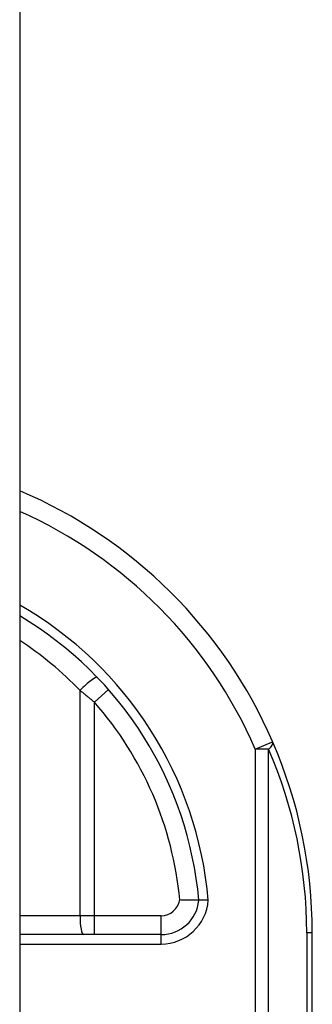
# Model space of a CAD drawing. Header units: inches. Extents: x 3.4 to 82.4, y 3.9 to 45.4.
# Tile 69 of 79: x 40.67 to 40.974, y 12.819 to 13.845. Entities that reach past the tile are written whole.
import ezdxf

# ---------------------------------------------------------------- set-up
doc = ezdxf.new("R2010")
doc.units = ezdxf.units.IN
doc.header["$MEASUREMENT"] = 0
doc.layers.add('Visible Edges(ANSI)', color=7, linetype='Continuous', lineweight=25)
doc.layers.add('Visible Tangent Edges(ANSI)', color=7, linetype='Continuous', lineweight=25)

msp = doc.modelspace()

# ---------------------------------------------------------------- linework, layer by layer
at = {"layer": 'Visible Edges(ANSI)'}
for p, q in [((40.6695, 31.551), (40.6695, 8.04)), ((40.8167, 12.892), (40.6695, 12.892)), ((40.974, 12.5275), (40.974, 12.894))]:
    msp.add_line(p, q, dxfattribs=at)
at = {"layer": 'Visible Edges(ANSI)', "flags": 128}
for points in [[(40.8559, 12.9277), (40.8559, 12.9277), (40.8557, 12.9277), (40.8555, 12.9277), (40.8552, 12.9277), (40.8548, 12.9277), (40.8544, 12.9277), (40.8539, 12.9277), (40.8532, 12.9277), (40.8526, 12.9277), (40.8518, 12.9277), (40.851, 12.9277), (40.8501, 12.9277), (40.8491, 12.9277), (40.8481, 12.9278), (40.8471, 12.9278), (40.846, 12.9278), (40.8448, 12.9278), (40.8437, 12.9278), (40.8424, 12.9279), (40.8412, 12.9279), (40.84, 12.9279), (40.8387, 12.928), (40.8374, 12.928), (40.8361, 12.9281)], [(40.8658, 12.9277), (40.8651, 12.9277), (40.8645, 12.9277), (40.8639, 12.9277), (40.8632, 12.9277), (40.8626, 12.9277), (40.862, 12.9277), (40.8614, 12.9277), (40.8608, 12.9277), (40.8603, 12.9277), (40.8598, 12.9277), (40.8593, 12.9277), (40.8588, 12.9277), (40.8584, 12.9277), (40.8579, 12.9277), (40.8576, 12.9277), (40.8572, 12.9277), (40.8569, 12.9277), (40.8567, 12.9277), (40.8564, 12.9277), (40.8562, 12.9277), (40.8561, 12.9277), (40.856, 12.9277), (40.8559, 12.9277), (40.8559, 12.9277)]]:
    msp.add_lwpolyline(points, dxfattribs=at)
at = {"layer": 'Visible Edges(ANSI)'}
for centre, radius, start, end in [((40.474, 12.894), 0.5, 23.4439, 66.9833), ((40.474, 12.894), 0.3834, 5.0431, 59.3398), ((40.474, 12.894), 0.5, 0, 23.4439), ((40.8167, 12.9314), 0.0394, 270, 354.6062)]:
    msp.add_arc(centre, radius, start, end, dxfattribs=at)
at = {"layer": 'Visible Tangent Edges(ANSI)'}
for p, q in [((40.7322, 13.1463), (40.7322, 12.9117)), ((40.762, 13.1471), (40.7472, 13.1341)), ((40.7472, 12.9117), (40.7472, 13.1341)), ((40.9147, 13.0851), (40.9327, 13.0929)), ((40.9147, 13.0851), (40.9147, 12.5279)), ((40.9286, 13.0851), (40.9147, 13.0851)), ((40.9286, 12.5279), (40.9286, 13.0851)), ((40.7322, 12.9117), (40.6695, 12.9117)), ((40.7472, 12.9117), (40.7322, 12.9117)), ((40.7472, 12.892), (40.7472, 12.9117)), ((40.8167, 12.9117), (40.7472, 12.9117)), ((40.8167, 12.892), (40.8167, 12.9117)), ((40.8167, 12.8822), (40.8167, 12.892)), ((40.974, 12.894), (40.9682, 12.894)), ((40.9682, 12.894), (40.9682, 12.5276)), ((40.6695, 12.8822), (40.8167, 12.8822))]:
    msp.add_line(p, q, dxfattribs=at)
at = {"layer": 'Visible Tangent Edges(ANSI)', "flags": 128}
msp.add_lwpolyline([(40.7322, 13.1463), (40.7329, 13.1458), (40.7335, 13.1453), (40.7341, 13.1448), (40.7348, 13.1443), (40.7354, 13.1438), (40.736, 13.1433), (40.7367, 13.1428), (40.7373, 13.1423), (40.7379, 13.1418), (40.7385, 13.1413), (40.7392, 13.1408), (40.7398, 13.1403), (40.7404, 13.1397), (40.741, 13.1392), (40.7417, 13.1387), (40.7423, 13.1382), (40.7429, 13.1377), (40.7435, 13.1372), (40.7441, 13.1367), (40.7447, 13.1362), (40.7454, 13.1356), (40.746, 13.1351), (40.7466, 13.1346), (40.7472, 13.1341)], dxfattribs=at)
at = {"layer": 'Visible Tangent Edges(ANSI)'}
for centre, radius, start, end in [((40.474, 12.894), 0.4803, 23.4439, 65.9819), ((40.474, 12.894), 0.3932, 4.9187, 60.1863), ((40.4703, 12.894), 0.3637, 43.9186, 56.7824), ((40.474, 12.894), 0.3637, 5.372, 41.3104), ((40.4879, 12.894), 0.4803, 0, 23.4439), ((40.8167, 12.9314), 0.0197, 270, 350.1944), ((40.8167, 12.9314), 0.0492, 270, 355.704)]:
    msp.add_arc(centre, radius, start, end, dxfattribs=at)
for centre, major_axis, ratio, start_param, end_param in [((40.736, 13.1463), (0.0142, 0.0137), 0.132897, 0, 1.707941), ((40.9147, 13.0851), (0.0181, 0.0078), 0.369668, 5.41831, 6.283185), ((40.736, 12.9117), (0, -0.0197), 0.189796, 4.712389, 6.283185)]:
    msp.add_ellipse(centre, major_axis=major_axis, ratio=ratio, start_param=start_param, end_param=end_param, dxfattribs=at)

doc.saveas('drawing.dxf')
